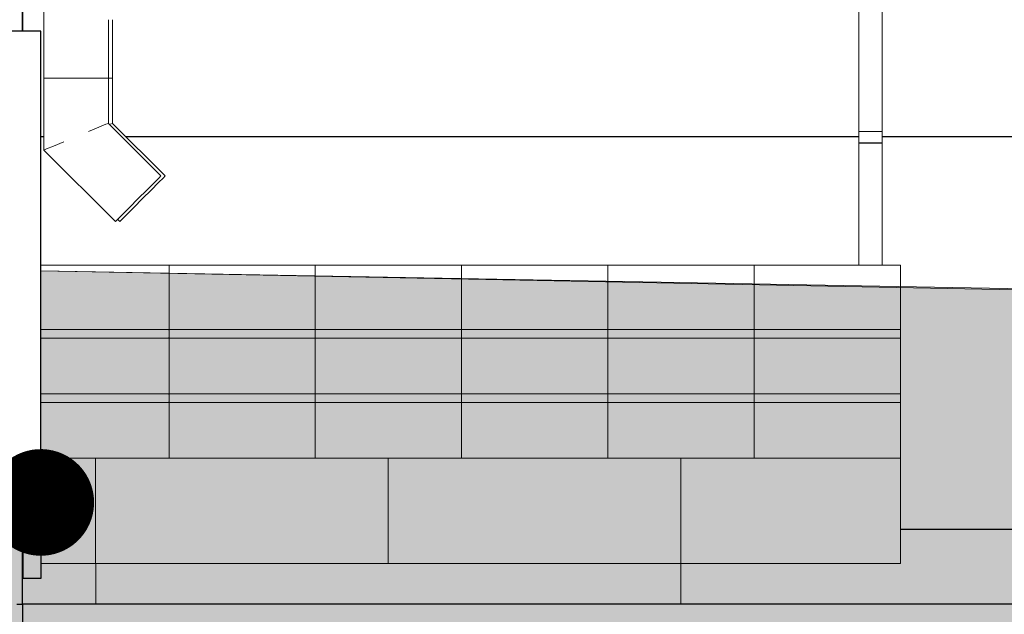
# Model space of a CAD drawing. Header units: millimetres. Extents: x -28034 to 133570, y -6180 to 17692.
# Tile 24 of 36: x 91810 to 93493, y -2847 to -1831. Entities that reach past the tile are written whole.
import ezdxf

# ---------------------------------------------------------------- set-up
doc = ezdxf.new("R2010")
doc.units = ezdxf.units.MM
doc.header["$MEASUREMENT"] = 0
for name, color, linetype, lineweight in [('1 Молдинги_Ном._пера__120', 7, 'Continuous', 5), ('1_Цоколь_Ном._пера__21', 7, 'Continuous', 30), ('2D - Общий_Ном._пера__120', 7, 'Continuous', 5), ('2D - Общий_Ном._пера__2', 8, 'Continuous', 15), ('Конструктив - Лестницы_Ном._пера__1', 7, 'Continuous', 15), ('Конструктив - Стены Несущие_Ном._пера__21', 7, 'Continuous', 30), ('Новый_1 ВОДОСТОК_Ном._пера__120', 7, 'Continuous', 5), ('Новый_Двери Archicad_Ном._пера__1', 7, 'Continuous', 15), ('Новый_Ограждение_Ном._пера__120', 7, 'Continuous', 5), ('Размер - Отметка Уровня_Ном._пера__1', 7, 'Continuous', 15)]:
    doc.layers.add(name, color=color, linetype=linetype, lineweight=lineweight)
for name, color, linetype in [('1_Цоколь', 7, 'Continuous'), ('Конструктив - Лестницы', 7, 'Continuous'), ('Конструктив - Перекрытия', 7, 'Continuous'), ('Конструктив - Стены Несущие', 7, 'Continuous'), ('Новый_1 ВОДОСТОК', 7, 'Continuous'), ('Новый_Двери Archicad', 7, 'Continuous'), ('Новый_Ограждение', 7, 'Continuous')]:
    doc.layers.add(name, color=color, linetype=linetype)
doc.layers.add('Конструктив - Лестницы_Ном._пера__91', color=7, linetype='Continuous', lineweight=13, true_color=0x5e5eff)
doc.layers.add('Конструктив - Перекрытия_Ном._пера__89', color=7, linetype='Continuous', lineweight=20, true_color=0x71cebe)
doc.dimstyles.new('СГЕНЕРИР_СТИЛЬ__3', dxfattribs={"dimtxt": 0.18, "dimasz": 364.8, "dimexe": 0.18, "dimexo": 0.0625, "dimgap": 0, "dimtad": 0, "dimtih": 1, "dimtoh": 1, "dimdec": 4, "dimzin": 0, "dimdsep": 46, "dimcen": 0.09, "dimadec": 0, "dimazin": 0, "dimtfac": 1, "dimtdec": 4, "dimtmove": 0, "dimatfit": 3, "dimldrblk": 'ARROWHEAD_11', "dimfxl": 1, "dimtolj": 1, "dimtzin": 0, "dimarcsym": 0})
pattern_1 = [(6e-15, (91814.9, -2482.61), (0, 129.769), []), (270, (91814.9, -2482.6), (-250, 0), [])]
pattern_2 = [(0, (91814.9, -2470.2), (0, 250), []), (90, (91814.9, -2470.2), (-250, 0), [])]
pattern_3 = [(360, (91814.9, -2481.71), (0, 188.789), []), (270, (91814.9, -2481.71), (-250, 0), [])]
pattern_4 = [(5e-15, (91814.9, -2372.61), (0, 129.769), []), (270, (91814.9, -2372.6), (-250, 0), [])]
pattern_5 = [(360, (91814.9, -2371.71), (0, 188.789), []), (270, (91814.9, -2371.71), (-250, 0), [])]
pattern_6 = [(0, (91814.9, -2360.2), (0, 250), []), (90, (91814.9, -2360.2), (-250, 0), [])]
pattern_7 = [(0, (104939.2, -2230.2), (0, 1000), []), (90, (104939.2, -2230.2), (-1000, 0), [])]

# ---------------------------------------------------------------- blocks, each defined once
blk = doc.blocks.new('Элемент Разреза_194_1', base_point=(104939.2, -2230.2))
at = {"layer": 'Конструктив - Стены Несущие_Ном._пера__21', "color": 7, "linetype": 'Continuous', "lineweight": 30}
blk.add_line((91814.9, -1850.2), (91814.9, 1619.8), dxfattribs=at)
blk = doc.blocks.new('Элемент Разреза_218_1', base_point=(104939.2, -2230.2))
at = {"layer": 'Конструктив - Стены Несущие_Ном._пера__21', "color": 7, "linetype": 'Continuous', "lineweight": 30}
for p, q in [((91804.9, -2830.2), (91814.9, -2830.2)), ((91814.9, -2830.2), (91814.9, -3317)), ((91804.9, -3317), (91814.9, -3317))]:
    blk.add_line(p, q, dxfattribs=at)
blk = doc.blocks.new('Элемент Разреза_220_1', base_point=(104939.2, -2230.2))
at = {"layer": 'Конструктив - Стены Несущие_Ном._пера__21', "color": 7, "linetype": 'Continuous', "lineweight": 30}
blk.add_line((95734.9, -2830.2), (91814.9, -2830.2), dxfattribs=at)
blk = doc.blocks.new('Элемент Разреза_254_1', base_point=(104939.2, -2230.2))
at = {"layer": 'Конструктив - Лестницы', "linetype": 'Continuous', "lineweight": 0, "true_color": 0xffffff}
h = blk.add_hatch(dxfattribs=at)
h.set_pattern_fill('СЕТКА_250X250_0001', style=0, pattern_type=2)
h.set_pattern_definition([(0, (91814.9, -2485.2), (0, 250), []), (90, (91814.9, -2485.2), (-250, 0), [])])
h.paths.add_polyline_path([(91845.9, -2485.2), (91845.9, -2580.2), (93314.9, -2580.2), (93314.9, -2485.2)])
h = blk.add_hatch(dxfattribs=at)
h.set_pattern_fill('СЕТКА_250X250_0001', style=0, pattern_type=2)
h.set_pattern_definition([(0, (91814.9, -2485.2), (0, 250), []), (90, (91814.9, -2485.2), (-250, 0), [])])
h.paths.add_polyline_path([(91845.9, -2485.2), (91845.9, -2501.5), (93007.6, -2501.5), (93007.6, -2580.2), (93314.9, -2580.2), (93314.9, -2485.2)])
at = {"layer": 'Конструктив - Лестницы_Ном._пера__1', "color": 7, "linetype": 'Continuous', "lineweight": 15}
for q in [(93314.9, -2485.2), (91845.9, -2580.2)]:
    blk.add_line((93314.9, -2580.2), q, dxfattribs=at)
blk = doc.blocks.new('Элемент Разреза_255_1', base_point=(104939.2, -2230.2))
at = {"layer": 'Конструктив - Лестницы', "linetype": 'Continuous', "lineweight": 0, "true_color": 0xffffff}
h = blk.add_hatch(dxfattribs=at)
h.set_pattern_fill('СЕТКА_250X250_0001', style=0, pattern_type=2)
h.set_pattern_definition([(2e-14, (91814.9, -2472.8), (0, 129.769), []), (90, (91814.9, -2472.8), (-250, 0), [])])
h.paths.add_polyline_path([(93314.9, -2470.2), (91845.9, -2470.2), (91845.9, -2470.8), (93314.9, -2470.8)])
h = blk.add_hatch(dxfattribs=at)
h.set_pattern_fill('СЕТКА_250X250_0001', style=0, pattern_type=2)
h.set_pattern_definition([(360, (91814.9, -2473.7), (0, 188.789), []), (90, (91814.9, -2473.7), (-250, 0), [])])
h.paths.add_polyline_path([(91845.9, -2471.7), (93314.9, -2471.7), (93314.9, -2470.8), (91845.9, -2470.8)])
h = blk.add_hatch(dxfattribs=at)
h.set_pattern_fill('СЕТКА_250X250_0001', style=0, pattern_type=2)
h.set_pattern_definition([(0, (91814.9, -2470.2), (0, 250), []), (90, (91814.9, -2470.2), (-250, 0), [])])
h.paths.add_polyline_path([(91845.9, -2471.7), (91845.9, -2472.6), (93314.9, -2472.6), (93314.9, -2471.7)])
h = blk.add_hatch(dxfattribs=at)
h.set_pattern_fill('СЕТКА_250X250_0001', style=0, pattern_type=2)
h.set_pattern_definition([(0, (91814.9, -2470.2), (0, 250), []), (90, (91814.9, -2470.2), (-250, 0), [])])
h.paths.add_polyline_path([(91845.9, -2472.6), (91845.9, -2473.8), (93314.9, -2473.8), (93314.9, -2472.6)])
h = blk.add_hatch(dxfattribs=at)
h.set_pattern_fill('СЕТКА_250X250_0001', style=0, pattern_type=2)
h.set_pattern_definition([(1e-13, (91814.9, -2472.8), (0, 129.769), []), (90, (91814.9, -2472.8), (-250, 0), [])])
h.paths.add_polyline_path([(93017.6, -2470.2), (93018.8, -2470.8), (93314.9, -2470.8), (93314.9, -2470.2)])
h = blk.add_hatch(dxfattribs=at)
h.set_pattern_fill('СЕТКА_250X250_0001', style=0, pattern_type=2)
h.set_pattern_definition([(2e-13, (91814.9, -2473.7), (0, 188.789), []), (90, (91814.9, -2473.7), (-250, 0), [])])
h.paths.add_polyline_path([(93018.8, -2470.8), (93019.9, -2471.7), (93314.9, -2471.7), (93314.9, -2470.8)])
h = blk.add_hatch(dxfattribs=at)
h.set_pattern_fill('СЕТКА_250X250_0001', style=0, pattern_type=2)
h.set_pattern_definition([(0, (91814.9, -2470.2), (0, 250), []), (90, (91814.9, -2470.2), (-250, 0), [])])
h.paths.add_polyline_path([(93019.9, -2471.7), (93020.8, -2472.6), (93314.9, -2472.6), (93314.9, -2471.7)])
h = blk.add_hatch(dxfattribs=at)
h.set_pattern_fill('СЕТКА_250X250_0001', style=0, pattern_type=2)
h.set_pattern_definition([(0, (91814.9, -2470.2), (0, 250), []), (90, (91814.9, -2470.2), (-250, 0), [])])
h.paths.add_polyline_path([(93020.8, -2472.6), (93021.6, -2473.8), (93314.9, -2473.8), (93314.9, -2472.6)])
h = blk.add_hatch(dxfattribs=at)
h.set_pattern_fill('СЕТКА_250X250_0001', style=0, pattern_type=2)
h.set_pattern_definition([(0, (91814.9, -2470.2), (0, 250), []), (90, (91814.9, -2470.2), (-250, 0), [])])
h.paths.add_polyline_path([(91845.9, -2475), (93314.9, -2475), (93314.9, -2473.8), (91845.9, -2473.8)])
h = blk.add_hatch(dxfattribs=at)
h.set_pattern_fill('СЕТКА_250X250_0001', style=0, pattern_type=2)
h.set_pattern_definition([(0, (91814.9, -2470.2), (0, 250), []), (90, (91814.9, -2470.2), (-250, 0), [])])
h.paths.add_polyline_path([(91845.9, -2476.3), (93314.9, -2476.3), (93314.9, -2475), (91845.9, -2475)])
h = blk.add_hatch(dxfattribs=at)
h.set_pattern_fill('СЕТКА_250X250_0001', style=0, pattern_type=2)
h.set_pattern_definition([(0, (91814.9, -2470.2), (0, 250), []), (90, (91814.9, -2470.2), (-250, 0), [])])
h.paths.add_polyline_path([(91845.9, -2476.3), (91845.9, -2477.7), (93314.9, -2477.7), (93314.9, -2476.3)])
h = blk.add_hatch(dxfattribs=at)
h.set_pattern_fill('СЕТКА_250X250_0001', style=0, pattern_type=2)
h.set_pattern_definition([(0, (91814.9, -2470.2), (0, 250), []), (90, (91814.9, -2470.2), (-250, 0), [])])
h.paths.add_polyline_path([(91845.9, -2477.7), (91845.9, -2479.1), (93314.9, -2479.1), (93314.9, -2477.7)])
h = blk.add_hatch(dxfattribs=at)
h.set_pattern_fill('СЕТКА_250X250_0001', style=0, pattern_type=2)
h.set_pattern_definition([(0, (91814.9, -2470.2), (0, 250), []), (90, (91814.9, -2470.2), (-250, 0), [])])
h.paths.add_polyline_path([(91845.9, -2479.1), (91845.9, -2480.4), (93314.9, -2480.4), (93314.9, -2479.1)])
h = blk.add_hatch(dxfattribs=at)
h.set_pattern_fill('СЕТКА_250X250_0001', style=0, pattern_type=2)
h.set_pattern_definition([(0, (91814.9, -2470.2), (0, 250), []), (90, (91814.9, -2470.2), (-250, 0), [])])
h.paths.add_polyline_path([(91845.9, -2481.6), (93314.9, -2481.6), (93314.9, -2480.4), (91845.9, -2480.4)])
h = blk.add_hatch(dxfattribs=at)
h.set_pattern_fill('СЕТКА_250X250_0001', style=0, pattern_type=2)
h.set_pattern_definition([(0, (91814.9, -2470.2), (0, 250), []), (90, (91814.9, -2470.2), (-250, 0), [])])
h.paths.add_polyline_path([(91845.9, -2481.6), (91845.9, -2482.8), (93314.9, -2482.8), (93314.9, -2481.6)])
h = blk.add_hatch(dxfattribs=at)
h.set_pattern_fill('СЕТКА_250X250_0001', style=0, pattern_type=2)
h.set_pattern_definition(pattern_2)
h.paths.add_polyline_path([(91845.9, -2483.8), (93314.9, -2483.8), (93314.9, -2482.8), (91845.9, -2482.8)])
h = blk.add_hatch(dxfattribs=at)
h.set_pattern_fill('СЕТКА_250X250_0001', style=0, pattern_type=2)
h.set_pattern_definition(pattern_2)
h.paths.add_polyline_path([(91845.9, -2483.8), (93314.9, -2483.8), (93314.9, -2482.8), (91845.9, -2482.8)])
h = blk.add_hatch(dxfattribs=at)
h.set_pattern_fill('СЕТКА_250X250_0001', style=0, pattern_type=2)
h.set_pattern_definition(pattern_3)
h.paths.add_polyline_path([(93314.9, -2483.8), (91845.9, -2483.8), (91845.9, -2484.6), (93314.9, -2484.6)])
h = blk.add_hatch(dxfattribs=at)
h.set_pattern_fill('СЕТКА_250X250_0001', style=0, pattern_type=2)
h.set_pattern_definition(pattern_3)
h.paths.add_polyline_path([(93314.9, -2483.8), (91845.9, -2483.8), (91845.9, -2484.6), (93314.9, -2484.6)])
h = blk.add_hatch(dxfattribs=at)
h.set_pattern_fill('СЕТКА_250X250_0001', style=0, pattern_type=2)
h.set_pattern_definition(pattern_1)
h.paths.add_polyline_path([(93314.9, -2484.6), (91845.9, -2484.6), (91845.9, -2485.2), (93314.9, -2485.2)])
h = blk.add_hatch(dxfattribs=at)
h.set_pattern_fill('СЕТКА_250X250_0001', style=0, pattern_type=2)
h.set_pattern_definition(pattern_1)
h.paths.add_polyline_path([(93314.9, -2484.6), (91845.9, -2484.6), (91845.9, -2485.2), (93314.9, -2485.2)])
h = blk.add_hatch(dxfattribs=at)
h.set_pattern_fill('СЕТКА_250X250_0001', style=0, pattern_type=2)
h.set_pattern_definition([(0, (91814.9, -2470.2), (0, 250), []), (90, (91814.9, -2470.2), (-250, 0), [])])
h.paths.add_polyline_path([(93021.6, -2481.6), (93020.8, -2482.8), (93314.9, -2482.8), (93314.9, -2481.6)])
h = blk.add_hatch(dxfattribs=at)
h.set_pattern_fill('СЕТКА_250X250_0001', style=0, pattern_type=2)
h.set_pattern_definition([(0, (91814.9, -2470.2), (0, 250), []), (90, (91814.9, -2470.2), (-250, 0), [])])
h.paths.add_polyline_path([(93021.6, -2473.8), (93022.1, -2475), (93314.9, -2475), (93314.9, -2473.8)])
h = blk.add_hatch(dxfattribs=at)
h.set_pattern_fill('СЕТКА_250X250_0001', style=0, pattern_type=2)
h.set_pattern_definition([(0, (91814.9, -2470.2), (0, 250), []), (90, (91814.9, -2470.2), (-250, 0), [])])
h.paths.add_polyline_path([(93022.1, -2480.4), (93021.6, -2481.6), (93314.9, -2481.6), (93314.9, -2480.4)])
h = blk.add_hatch(dxfattribs=at)
h.set_pattern_fill('СЕТКА_250X250_0001', style=0, pattern_type=2)
h.set_pattern_definition([(0, (91814.9, -2470.2), (0, 250), []), (90, (91814.9, -2470.2), (-250, 0), [])])
h.paths.add_polyline_path([(93022.1, -2475), (93022.5, -2476.3), (93314.9, -2476.3), (93314.9, -2475)])
h = blk.add_hatch(dxfattribs=at)
h.set_pattern_fill('СЕТКА_250X250_0001', style=0, pattern_type=2)
h.set_pattern_definition([(0, (91814.9, -2470.2), (0, 250), []), (90, (91814.9, -2470.2), (-250, 0), [])])
h.paths.add_polyline_path([(93022.5, -2479.1), (93022.1, -2480.4), (93314.9, -2480.4), (93314.9, -2479.1)])
h = blk.add_hatch(dxfattribs=at)
h.set_pattern_fill('СЕТКА_250X250_0001', style=0, pattern_type=2)
h.set_pattern_definition([(0, (91814.9, -2470.2), (0, 250), []), (90, (91814.9, -2470.2), (-250, 0), [])])
h.paths.add_polyline_path([(93022.5, -2476.3), (93022.6, -2477.7), (93314.9, -2477.7), (93314.9, -2476.3)])
h = blk.add_hatch(dxfattribs=at)
h.set_pattern_fill('СЕТКА_250X250_0001', style=0, pattern_type=2)
h.set_pattern_definition([(0, (91814.9, -2470.2), (0, 250), []), (90, (91814.9, -2470.2), (-250, 0), [])])
h.paths.add_polyline_path([(93022.6, -2477.7), (93022.5, -2479.1), (93314.9, -2479.1), (93314.9, -2477.7)])
at = {"layer": 'Конструктив - Лестницы_Ном._пера__1', "color": 7, "linetype": 'Continuous', "lineweight": 15}
for p, q in [((93314.9, -2470.2), (91845.9, -2470.2)), ((93314.9, -2470.8), (93314.9, -2470.2)), ((93314.9, -2471.7), (93314.9, -2470.8)), ((93314.9, -2472.6), (93314.9, -2471.7)), ((93314.9, -2473.8), (93314.9, -2472.6)), ((91845.9, -2485.2), (93314.9, -2485.2)), ((93314.9, -2475), (93314.9, -2473.8)), ((93314.9, -2476.3), (93314.9, -2475)), ((93314.9, -2477.7), (93314.9, -2476.3)), ((93314.9, -2479.1), (93314.9, -2477.7)), ((93314.9, -2480.4), (93314.9, -2479.1)), ((93314.9, -2481.6), (93314.9, -2480.4)), ((93314.9, -2482.8), (93314.9, -2481.6)), ((93314.9, -2483.8), (93314.9, -2482.8)), ((93314.9, -2484.6), (93314.9, -2483.8)), ((93314.9, -2485.2), (93314.9, -2484.6))]:
    blk.add_line(p, q, dxfattribs=at)
blk = doc.blocks.new('Элемент Разреза_256_1', base_point=(104939.2, -2230.2))
at = {"layer": 'Конструктив - Лестницы', "linetype": 'Continuous', "lineweight": 0, "true_color": 0xffffff}
h = blk.add_hatch(dxfattribs=at)
h.set_pattern_fill('СЕТКА_250X250_0001', style=0, pattern_type=2)
h.set_pattern_definition([(0, (91814.9, -2375.2), (0, 250), []), (90, (91814.9, -2375.2), (-250, 0), [])])
h.paths.add_polyline_path([(91845.9, -2375.2), (91845.9, -2470.2), (93314.9, -2470.2), (93314.9, -2375.2)])
h = blk.add_hatch(dxfattribs=at)
h.set_pattern_fill('СЕТКА_250X250_0001', style=0, pattern_type=2)
h.set_pattern_definition([(0, (91814.9, -2375.2), (0, 250), []), (90, (91814.9, -2375.2), (-250, 0), [])])
h.paths.add_polyline_path([(91845.9, -2375.2), (91845.9, -2391.5), (92503.7, -2391.5), (92503.7, -2437.7), (92707.6, -2437.7), (92707.6, -2470.2), (93314.9, -2470.2), (93314.9, -2375.2)])
at = {"layer": 'Конструктив - Лестницы_Ном._пера__1', "color": 7, "linetype": 'Continuous', "lineweight": 15}
blk.add_line((93314.9, -2470.2), (93314.9, -2375.2), dxfattribs=at)
blk = doc.blocks.new('Элемент Разреза_257_1', base_point=(104939.2, -2230.2))
at = {"layer": 'Конструктив - Лестницы_Ном._пера__91', "linetype": 'Continuous', "lineweight": 13, "true_color": 0x5e5eff}
h = blk.add_hatch(dxfattribs=at)
h.set_pattern_fill('СЕТКА_50X100_0001', color=171, style=0, pattern_type=2)
h.set_pattern_definition([(0, (104939.2, -2230.2), (0, 1000), []), (90, (104939.2, -2230.2), (-500, 0), [])])
h.paths.add_polyline_path([(91845.9, -2760.2), (93314.9, -2760.2), (93314.9, -2580.2), (91845.9, -2580.2)])
h = blk.add_hatch(dxfattribs=at)
h.set_pattern_fill('СЕТКА_50X100_0001', color=171, style=0, pattern_type=2)
h.set_pattern_definition([(0, (104939.2, -2230.2), (0, 1000), []), (90, (104939.2, -2230.2), (-500, 0), [])])
h.paths.add_polyline_path([(93314.9, -2580.2), (91845.9, -2580.2), (91845.9, -2608.5), (92987.6, -2608.5), (92987.6, -2760.2), (93314.9, -2760.2)])
h = blk.add_hatch(dxfattribs=at)
h.set_pattern_fill('СЕТКА_50X100_0001', color=171, style=0, pattern_type=2)
h.set_pattern_definition([(0, (104939.2, -2230.2), (0, 1000), []), (90, (104939.2, -2230.2), (-500, 0), [])])
h.paths.add_polyline_path([(91814.9, -2760.2), (91815.9, -2760.2), (91815.9, -2667.7), (91814.9, -2667.7)])
h = blk.add_hatch(dxfattribs=at)
h.set_pattern_fill('СЕТКА_50X100_0001', color=171, style=0, pattern_type=2)
h.set_pattern_definition([(0, (104939.2, -2230.2), (0, 1000), []), (90, (104939.2, -2230.2), (-500, 0), [])])
h.paths.add_polyline_path([(91814.9, -2760.2), (91815.9, -2760.2), (91815.9, -2667.7), (91814.9, -2667.7)])
at = {"layer": 'Конструктив - Лестницы_Ном._пера__1', "color": 7, "linetype": 'Continuous', "lineweight": 15}
for p, q in [((93314.9, -2580.2), (93314.9, -2760.2)), ((91814.9, -2760.2), (91815.9, -2760.2)), ((91845.9, -2760.2), (93314.9, -2760.2))]:
    blk.add_line(p, q, dxfattribs=at)
blk = doc.blocks.new('Элемент Разреза_261_1', base_point=(104939.2, -2230.2))
at = {"layer": 'Новый_Двери Archicad_Ном._пера__1', "color": 7, "linetype": 'Continuous', "lineweight": 15}
blk.add_line((91815, -1850.2), (91815, -1308.2), dxfattribs=at)
blk = doc.blocks.new('Элемент Разреза_285_1', base_point=(104939.2, -2230.2))
at = {"layer": 'Конструктив - Лестницы', "linetype": 'Continuous', "lineweight": 0, "true_color": 0xffffff}
h = blk.add_hatch(dxfattribs=at)
h.set_pattern_fill('СЕТКА_250X250_0001', style=0, pattern_type=2)
h.set_pattern_definition([(5e-15, (91814.9, -2362.8), (0, 129.769), []), (90, (91814.9, -2362.8), (-250, 0), [])])
h.paths.add_polyline_path([(93314.9, -2360.2), (91845.9, -2360.2), (91845.9, -2360.8), (93314.9, -2360.8)])
h = blk.add_hatch(dxfattribs=at)
h.set_pattern_fill('СЕТКА_250X250_0001', style=0, pattern_type=2)
h.set_pattern_definition([(2e-14, (91814.9, -2363.7), (0, 188.789), []), (90, (91814.9, -2363.7), (-250, 0), [])])
h.paths.add_polyline_path([(91845.9, -2360.8), (91845.9, -2361.7), (93314.9, -2361.7), (93314.9, -2360.8)])
h = blk.add_hatch(dxfattribs=at)
h.set_pattern_fill('СЕТКА_250X250_0001', style=0, pattern_type=2)
h.set_pattern_definition([(0, (91814.9, -2360.2), (0, 250), []), (90, (91814.9, -2360.2), (-250, 0), [])])
h.paths.add_polyline_path([(91845.9, -2361.7), (91845.9, -2362.6), (93314.9, -2362.6), (93314.9, -2361.7)])
h = blk.add_hatch(dxfattribs=at)
h.set_pattern_fill('СЕТКА_250X250_0001', style=0, pattern_type=2)
h.set_pattern_definition([(0, (91814.9, -2360.2), (0, 250), []), (90, (91814.9, -2360.2), (-250, 0), [])])
h.paths.add_polyline_path([(91845.9, -2362.6), (91845.9, -2363.8), (93314.9, -2363.8), (93314.9, -2362.6)])
h = blk.add_hatch(dxfattribs=at)
h.set_pattern_fill('СЕТКА_250X250_0001', style=0, pattern_type=2)
h.set_pattern_definition([(0, (91814.9, -2360.2), (0, 250), []), (90, (91814.9, -2360.2), (-250, 0), [])])
h.paths.add_polyline_path([(91845.9, -2363.8), (91845.9, -2365), (93314.9, -2365), (93314.9, -2363.8)])
h = blk.add_hatch(dxfattribs=at)
h.set_pattern_fill('СЕТКА_250X250_0001', style=0, pattern_type=2)
h.set_pattern_definition([(0, (91814.9, -2360.2), (0, 250), []), (90, (91814.9, -2360.2), (-250, 0), [])])
h.paths.add_polyline_path([(91845.9, -2365), (91845.9, -2366.3), (93314.9, -2366.3), (93314.9, -2365)])
h = blk.add_hatch(dxfattribs=at)
h.set_pattern_fill('СЕТКА_250X250_0001', style=0, pattern_type=2)
h.set_pattern_definition([(0, (91814.9, -2360.2), (0, 250), []), (90, (91814.9, -2360.2), (-250, 0), [])])
h.paths.add_polyline_path([(91845.9, -2366.3), (91845.9, -2367.7), (93314.9, -2367.7), (93314.9, -2366.3)])
h = blk.add_hatch(dxfattribs=at)
h.set_pattern_fill('СЕТКА_250X250_0001', style=0, pattern_type=2)
h.set_pattern_definition([(0, (91814.9, -2360.2), (0, 250), []), (90, (91814.9, -2360.2), (-250, 0), [])])
h.paths.add_polyline_path([(91845.9, -2369.1), (93314.9, -2369.1), (93314.9, -2367.7), (91845.9, -2367.7)])
h = blk.add_hatch(dxfattribs=at)
h.set_pattern_fill('СЕТКА_250X250_0001', style=0, pattern_type=2)
h.set_pattern_definition([(0, (91814.9, -2360.2), (0, 250), []), (90, (91814.9, -2360.2), (-250, 0), [])])
h.paths.add_polyline_path([(91845.9, -2369.1), (91845.9, -2370.4), (93314.9, -2370.4), (93314.9, -2369.1)])
h = blk.add_hatch(dxfattribs=at)
h.set_pattern_fill('СЕТКА_250X250_0001', style=0, pattern_type=2)
h.set_pattern_definition([(0, (91814.9, -2360.2), (0, 250), []), (90, (91814.9, -2360.2), (-250, 0), [])])
h.paths.add_polyline_path([(91845.9, -2370.4), (91845.9, -2371.6), (93314.9, -2371.6), (93314.9, -2370.4)])
h = blk.add_hatch(dxfattribs=at)
h.set_pattern_fill('СЕТКА_250X250_0001', style=0, pattern_type=2)
h.set_pattern_definition([(0, (91814.9, -2360.2), (0, 250), []), (90, (91814.9, -2360.2), (-250, 0), [])])
h.paths.add_polyline_path([(93314.9, -2371.6), (91845.9, -2371.6), (91845.9, -2372.8), (93314.9, -2372.8)])
h = blk.add_hatch(dxfattribs=at)
h.set_pattern_fill('СЕТКА_250X250_0001', style=0, pattern_type=2)
h.set_pattern_definition([(5e-15, (91814.9, -2362.8), (0, 129.769), []), (90, (91814.9, -2362.8), (-250, 0), [])])
h.paths.add_polyline_path([(92513.7, -2360.2), (92514.9, -2360.8), (93314.9, -2360.8), (93314.9, -2360.2)])
h = blk.add_hatch(dxfattribs=at)
h.set_pattern_fill('СЕТКА_250X250_0001', style=0, pattern_type=2)
h.set_pattern_definition([(360, (91814.9, -2363.7), (0, 188.789), []), (90, (91814.9, -2363.7), (-250, 0), [])])
h.paths.add_polyline_path([(92514.9, -2360.8), (92516, -2361.7), (93314.9, -2361.7), (93314.9, -2360.8)])
h = blk.add_hatch(dxfattribs=at)
h.set_pattern_fill('СЕТКА_250X250_0001', style=0, pattern_type=2)
h.set_pattern_definition([(0, (91814.9, -2360.2), (0, 250), []), (90, (91814.9, -2360.2), (-250, 0), [])])
h.paths.add_polyline_path([(92516, -2361.7), (92516.9, -2362.6), (93314.9, -2362.6), (93314.9, -2361.7)])
h = blk.add_hatch(dxfattribs=at)
h.set_pattern_fill('СЕТКА_250X250_0001', style=0, pattern_type=2)
h.set_pattern_definition([(0, (91814.9, -2360.2), (0, 250), []), (90, (91814.9, -2360.2), (-250, 0), [])])
h.paths.add_polyline_path([(92516.9, -2362.6), (92517.7, -2363.8), (93314.9, -2363.8), (93314.9, -2362.6)])
h = blk.add_hatch(dxfattribs=at)
h.set_pattern_fill('СЕТКА_250X250_0001', style=0, pattern_type=2)
h.set_pattern_definition([(0, (91814.9, -2360.2), (0, 250), []), (90, (91814.9, -2360.2), (-250, 0), [])])
h.paths.add_polyline_path([(93314.9, -2371.6), (92517.7, -2371.6), (92516.9, -2372.8), (93314.9, -2372.8)])
h = blk.add_hatch(dxfattribs=at)
h.set_pattern_fill('СЕТКА_250X250_0001', style=0, pattern_type=2)
h.set_pattern_definition([(0, (91814.9, -2360.2), (0, 250), []), (90, (91814.9, -2360.2), (-250, 0), [])])
h.paths.add_polyline_path([(92517.7, -2363.8), (92518.2, -2365), (93314.9, -2365), (93314.9, -2363.8)])
h = blk.add_hatch(dxfattribs=at)
h.set_pattern_fill('СЕТКА_250X250_0001', style=0, pattern_type=2)
h.set_pattern_definition([(0, (91814.9, -2360.2), (0, 250), []), (90, (91814.9, -2360.2), (-250, 0), [])])
h.paths.add_polyline_path([(92518.2, -2370.4), (92517.7, -2371.6), (93314.9, -2371.6), (93314.9, -2370.4)])
h = blk.add_hatch(dxfattribs=at)
h.set_pattern_fill('СЕТКА_250X250_0001', style=0, pattern_type=2)
h.set_pattern_definition([(0, (91814.9, -2360.2), (0, 250), []), (90, (91814.9, -2360.2), (-250, 0), [])])
h.paths.add_polyline_path([(92518.2, -2365), (92518.6, -2366.3), (93314.9, -2366.3), (93314.9, -2365)])
h = blk.add_hatch(dxfattribs=at)
h.set_pattern_fill('СЕТКА_250X250_0001', style=0, pattern_type=2)
h.set_pattern_definition([(0, (91814.9, -2360.2), (0, 250), []), (90, (91814.9, -2360.2), (-250, 0), [])])
h.paths.add_polyline_path([(92518.6, -2369.1), (92518.2, -2370.4), (93314.9, -2370.4), (93314.9, -2369.1)])
h = blk.add_hatch(dxfattribs=at)
h.set_pattern_fill('СЕТКА_250X250_0001', style=0, pattern_type=2)
h.set_pattern_definition([(0, (91814.9, -2360.2), (0, 250), []), (90, (91814.9, -2360.2), (-250, 0), [])])
h.paths.add_polyline_path([(92518.6, -2366.3), (92518.7, -2367.7), (93314.9, -2367.7), (93314.9, -2366.3)])
h = blk.add_hatch(dxfattribs=at)
h.set_pattern_fill('СЕТКА_250X250_0001', style=0, pattern_type=2)
h.set_pattern_definition([(0, (91814.9, -2360.2), (0, 250), []), (90, (91814.9, -2360.2), (-250, 0), [])])
h.paths.add_polyline_path([(92518.7, -2367.7), (92518.6, -2369.1), (93314.9, -2369.1), (93314.9, -2367.7)])
h = blk.add_hatch(dxfattribs=at)
h.set_pattern_fill('СЕТКА_250X250_0001', style=0, pattern_type=2)
h.set_pattern_definition(pattern_6)
h.paths.add_polyline_path([(91845.9, -2372.8), (91845.9, -2373.8), (93314.9, -2373.8), (93314.9, -2372.8)])
h = blk.add_hatch(dxfattribs=at)
h.set_pattern_fill('СЕТКА_250X250_0001', style=0, pattern_type=2)
h.set_pattern_definition(pattern_6)
h.paths.add_polyline_path([(91845.9, -2372.8), (91845.9, -2373.8), (93314.9, -2373.8), (93314.9, -2372.8)])
h = blk.add_hatch(dxfattribs=at)
h.set_pattern_fill('СЕТКА_250X250_0001', style=0, pattern_type=2)
h.set_pattern_definition(pattern_5)
h.paths.add_polyline_path([(91845.9, -2373.8), (91845.9, -2374.6), (93314.9, -2374.6), (93314.9, -2373.8)])
h = blk.add_hatch(dxfattribs=at)
h.set_pattern_fill('СЕТКА_250X250_0001', style=0, pattern_type=2)
h.set_pattern_definition(pattern_5)
h.paths.add_polyline_path([(91845.9, -2373.8), (91845.9, -2374.6), (93314.9, -2374.6), (93314.9, -2373.8)])
h = blk.add_hatch(dxfattribs=at)
h.set_pattern_fill('СЕТКА_250X250_0001', style=0, pattern_type=2)
h.set_pattern_definition(pattern_4)
h.paths.add_polyline_path([(91845.9, -2374.6), (91845.9, -2375.2), (93314.9, -2375.2), (93314.9, -2374.6)])
h = blk.add_hatch(dxfattribs=at)
h.set_pattern_fill('СЕТКА_250X250_0001', style=0, pattern_type=2)
h.set_pattern_definition(pattern_4)
h.paths.add_polyline_path([(91845.9, -2374.6), (91845.9, -2375.2), (93314.9, -2375.2), (93314.9, -2374.6)])
at = {"layer": 'Конструктив - Лестницы_Ном._пера__1', "color": 7, "linetype": 'Continuous', "lineweight": 15}
for p, q in [((93314.9, -2360.2), (91845.9, -2360.2)), ((93314.9, -2360.8), (93314.9, -2360.2)), ((93314.9, -2361.7), (93314.9, -2360.8)), ((93314.9, -2362.6), (93314.9, -2361.7)), ((93314.9, -2363.8), (93314.9, -2362.6)), ((93314.9, -2365), (93314.9, -2363.8)), ((93314.9, -2366.3), (93314.9, -2365)), ((93314.9, -2367.7), (93314.9, -2366.3)), ((93314.9, -2369.1), (93314.9, -2367.7)), ((93314.9, -2370.4), (93314.9, -2369.1)), ((93314.9, -2371.6), (93314.9, -2370.4)), ((93314.9, -2372.8), (93314.9, -2371.6)), ((91845.9, -2375.2), (93314.9, -2375.2)), ((93314.9, -2373.8), (93314.9, -2372.8)), ((93314.9, -2374.6), (93314.9, -2373.8)), ((93314.9, -2375.2), (93314.9, -2374.6))]:
    blk.add_line(p, q, dxfattribs=at)
blk = doc.blocks.new('Элемент Разреза_286_1', base_point=(104939.2, -2230.2))
at = {"layer": 'Конструктив - Лестницы', "linetype": 'Continuous', "lineweight": 0, "true_color": 0xffffff}
h = blk.add_hatch(dxfattribs=at)
h.set_pattern_fill('СЕТКА_250X250_0001', style=0, pattern_type=2)
h.set_pattern_definition([(0, (91814.9, -2250.2), (0, 250), []), (90, (91814.9, -2250.2), (-250, 0), [])])
h.paths.add_polyline_path([(91845.9, -2360.2), (93314.9, -2360.2), (93314.9, -2250.2), (91845.9, -2250.2)])
h = blk.add_hatch(dxfattribs=at)
h.set_pattern_fill('СЕТКА_250X250_0001', style=0, pattern_type=2)
h.set_pattern_definition([(0, (91814.9, -2250.2), (0, 250), []), (90, (91814.9, -2250.2), (-250, 0), [])])
h.paths.add_polyline_path([(92024.1, -2250.2), (91946.3, -2360.2), (93314.9, -2360.2), (93314.9, -2250.2)])
at = {"layer": 'Конструктив - Лестницы_Ном._пера__1', "color": 7, "linetype": 'Continuous', "lineweight": 15}
for p, q in [((93314.9, -2250.2), (91845.9, -2250.2)), ((93314.9, -2360.2), (93314.9, -2250.2))]:
    blk.add_line(p, q, dxfattribs=at)
blk = doc.blocks.new('Элемент Разреза_289_1', base_point=(104939.2, -2230.2))
at = {"layer": '1_Цоколь_Ном._пера__21', "color": 7, "linetype": 'Continuous', "lineweight": 30}
for p, q in [((91845.9, -2030.2), (91851.4, -2030.2)), ((91991.1, -2030.2), (93244, -2030.2)), ((93284, -2030.2), (95704.9, -2030.2)), ((93314.9, -2701.6), (95704.9, -2701.6))]:
    blk.add_line(p, q, dxfattribs=at)
blk = doc.blocks.new('Элемент Разреза_290_1', base_point=(104939.2, -2230.2))
at = {"layer": '1_Цоколь_Ном._пера__21', "color": 7, "linetype": 'Continuous', "lineweight": 30}
for p, q in [((91845.9, -1850.2), (80519.9, -1850.2)), ((91845.9, -2649.9), (91845.9, -1850.2)), ((91815.9, -2667.7), (91815.9, -2649.9)), ((91815.9, -2649.9), (91845.9, -2649.9)), ((91815.9, -2667.7), (75911.2, -2667.7))]:
    blk.add_line(p, q, dxfattribs=at)
blk = doc.blocks.new('Элемент Разреза_349_1', base_point=(104939.2, -2230.2))
at = {"layer": 'Новый_1 ВОДОСТОК_Ном._пера__120', "color": 7, "linetype": 'Continuous', "lineweight": 5}
for p, q in [((91851.4, 7785), (91851.4, -1930.6)), ((91961.4, -1830.6), (91961.4, -1930.6)), ((91855.6, -1930.6), (91851.4, -1930.6)), ((91851.4, -1930.6), (91851.4, -2053.4)), ((91867.5, -1930.6), (91855.6, -1930.6)), ((91885.3, -1930.6), (91867.5, -1930.6)), ((91906.4, -1930.6), (91885.3, -1930.6)), ((91927.4, -1930.6), (91906.4, -1930.6)), ((91945.3, -1930.6), (91927.4, -1930.6)), ((91957.2, -1930.6), (91945.3, -1930.6)), ((91961.4, -1930.6), (91957.2, -1930.6)), ((91961.4, -1930.6), (91961.4, -2007.8)), ((91945.3, -2014.5), (91927.4, -2021.9)), ((91957.2, -2009.5), (91945.3, -2014.5)), ((91961.4, -2007.8), (91957.2, -2009.5)), ((91961.4, -2007.8), (92051.3, -2097.7)), ((91855.6, -2051.6), (91851.4, -2053.4)), ((91867.5, -2046.7), (91855.6, -2051.6)), ((91885.3, -2039.3), (91867.5, -2046.7)), ((91851.4, -2053.4), (91973.6, -2175.5)), ((92048.4, -2100.7), (92040, -2109.1)), ((92051.3, -2097.7), (92048.4, -2100.7)), ((92040, -2109.1), (92027.3, -2121.8)), ((92012.5, -2136.6), (91997.6, -2151.5)), ((92027.3, -2121.8), (92012.5, -2136.6)), ((91997.6, -2151.5), (91985, -2164.1)), ((91985, -2164.1), (91976.5, -2172.6)), ((91976.5, -2172.6), (91973.6, -2175.5))]:
    blk.add_line(p, q, dxfattribs=at)
blk = doc.blocks.new('Элемент Разреза_350_1', base_point=(104939.2, -2230.2))
at = {"layer": 'Новый_1 ВОДОСТОК_Ном._пера__120', "color": 7, "linetype": 'Continuous', "lineweight": 5}
for p, q in [((91968.7, -1830.6), (91968.7, -1930.6)), ((91964.5, -1930.6), (91961.4, -1930.6)), ((91968.7, -1930.6), (91964.5, -1930.6)), ((91968.7, -1930.6), (91968.7, -2007.8)), ((91964.5, -2009.5), (91963.5, -2009.9)), ((91968.7, -2007.8), (91964.5, -2009.5)), ((91968.7, -2007.8), (92058.7, -2097.7)), ((92055.7, -2100.7), (92047.3, -2109.1)), ((92058.7, -2097.7), (92055.7, -2100.7)), ((92047.3, -2109.1), (92034.7, -2121.8)), ((92019.8, -2136.6), (92004.9, -2151.5)), ((92034.7, -2121.8), (92019.8, -2136.6)), ((92004.9, -2151.5), (91992.3, -2164.1)), ((91992.3, -2164.1), (91983.9, -2172.6)), ((91977.2, -2171.9), (91980.9, -2175.5)), ((91983.9, -2172.6), (91980.9, -2175.5))]:
    blk.add_line(p, q, dxfattribs=at)
blk = doc.blocks.new('Элемент Разреза_509_1', base_point=(104939.2, -2230.2))
at = {"layer": 'Конструктив - Перекрытия_Ном._пера__89', "linetype": 'Continuous', "lineweight": 20, "true_color": 0x71cebe}
h = blk.add_hatch(dxfattribs=at)
h.set_pattern_fill('СЕТКА_100X100_0001', color=123, style=0, pattern_type=2)
h.set_pattern_definition(pattern_7)
h.paths.add_polyline_path([(91814.9, -2830.2), (95734.9, -2830.2), (95734.9, -2701.6), (93314.9, -2701.6), (93314.9, -2760.2), (91845.9, -2760.2), (91845.9, -2786), (91815.9, -2786), (91815.9, -2760.2), (91814.9, -2760.2)])
h = blk.add_hatch(dxfattribs=at)
h.set_pattern_fill('СЕТКА_100X100_0001', color=123, style=0, pattern_type=2)
h.set_pattern_definition(pattern_7)
h.paths.add_polyline_path([(91814.9, -2830.2), (95734.9, -2830.2), (95734.9, -2701.6), (93314.9, -2701.6), (93314.9, -2760.2), (91845.9, -2760.2), (91845.9, -2786), (91815.9, -2786), (91815.9, -2760.2), (91814.9, -2760.2)])
blk = doc.blocks.new('Элемент Разреза_510_1', base_point=(104939.2, -2230.2))
at = {"layer": 'Конструктив - Стены Несущие_Ном._пера__21', "color": 7, "linetype": 'Continuous', "lineweight": 30}
blk.add_line((91814.9, -2830.2), (91814.9, -2667.7), dxfattribs=at)
blk = doc.blocks.new('Элемент Разреза_511_1', base_point=(104939.2, -2230.2))
at = {"layer": 'Новый_Ограждение_Ном._пера__120', "color": 7, "linetype": 'Continuous', "lineweight": 5}
for p, q in [((93244, -2021.5), (93244, -1391.5)), ((93284, -2021.5), (93284, -1391.5)), ((93244, -2250.2), (93244, -2041.5)), ((93284, -2250.2), (93284, -2041.5))]:
    blk.add_line(p, q, dxfattribs=at)
blk = doc.blocks.new('Элемент Разреза_512_1', base_point=(104939.2, -2230.2))
at = {"layer": 'Новый_Ограждение_Ном._пера__120', "color": 7, "linetype": 'Continuous', "lineweight": 5}
for p, q in [((93244, -2021.5), (93244, -2041.5)), ((93284, -2021.5), (93244, -2021.5)), ((93244.1, -2021.5), (93284, -2021.5)), ((93244.1, -2041.4), (93244.1, -2021.5)), ((93284, -2041.5), (93284, -2021.5)), ((93284, -2021.5), (93284, -2041.4)), ((93244, -2041.5), (93284, -2041.5)), ((93284, -2041.4), (93244.1, -2041.4))]:
    blk.add_line(p, q, dxfattribs=at)
blk = doc.blocks.new('Элемент Разреза_548_1', base_point=(104939.2, -2230.2))
at = {"layer": '1_Цоколь_Ном._пера__21', "color": 7, "linetype": 'Continuous', "lineweight": 30}
for p, q in [((91845.9, -2649.9), (91845.9, -2786)), ((91815.9, -2786), (91815.9, -2667.7)), ((91845.9, -2786), (91815.9, -2786))]:
    blk.add_line(p, q, dxfattribs=at)
blk = doc.blocks.new('ARROWHEAD_11')
at = {"color": 0, "linetype": 'Continuous', "lineweight": 0}
blk.add_line((0, 0), (-1, 0), dxfattribs=at)
at = {"color": 0, "linetype": 'Continuous', "lineweight": 0, "const_width": 0.25, "flags": 128}
blk.add_lwpolyline([(-0.125, 0, 1), (0.125, 0, 1)], format="xyb", close=True, dxfattribs=at)

msp = doc.modelspace()

# ---------------------------------------------------------------- hatches: boundary and pattern name
at = {"layer": '2D - Общий_Ном._пера__2', "linetype": 'Continuous', "lineweight": 15}
h = msp.add_hatch(dxfattribs=at)
h.set_pattern_fill('ГРУНТ_02_0001', color=8, style=0, pattern_type=2)
h.set_pattern_definition([(45, (104939.2, -2230.2), (-275.7716, 275.7716), []), (45, (104847.3, -2138.3), (-551.543, 551.543), []), (45, (104755.34, -2046.36), (-551.543, 551.543), []), (135, (104663.42, -1954.43), (91.92388, 91.92388), [390, -390])])
h.paths.add_polyline_path([(91845.9, -2656), (68083.9, -2619.9), (65401.7, -2619.9), (65401.7, -3296.8), (133146.8, -3526.1), (133155.2, -2630.2), (130764.9, -2630.2), (130764.9, -2730.2), (108767.9, -2530.2), (105532.4, -2540.2), (95704.9, -2330.2), (91845.9, -2260.2)])

# ---------------------------------------------------------------- linework, layer by layer
at = {"layer": '1 Молдинги_Ном._пера__120', "color": 7, "linetype": 'Continuous', "lineweight": 5}
msp.add_line((91845.9, -2236), (91845.9, -2656), dxfattribs=at)
for points in [[(95734.9, -2236), (95734.9, -2336), (91845.9, -2260.2)], [(133155.2, -2630.2), (130764.9, -2630.2), (130764.9, -2730.2), (108767.9, -2530.2), (105501.9, -2530.2), (95704.9, -2330.2), (91845.9, -2260.2), (91845.9, -2656), (68083.9, -2619.9), (65401.7, -2619.9)]]:
    msp.add_lwpolyline(points, dxfattribs=at)
at = {"layer": '2D - Общий_Ном._пера__120', "color": 7, "linetype": 'Continuous', "lineweight": 5, "flags": 128}
msp.add_lwpolyline([(91845.9, -2656), (68083.9, -2619.9), (65401.7, -2619.9), (65401.7, -3296.8), (133146.8, -3526.1), (133155.2, -2630.2), (130764.9, -2630.2), (130764.9, -2730.2), (108767.9, -2530.2), (105532.4, -2540.2), (95704.9, -2330.2), (91845.9, -2260.2)], close=True, dxfattribs=at)

# ---------------------------------------------------------------- block references
at = {"layer": '1_Цоколь', "lineweight": 0}
for name in ['Элемент Разреза_290_1', 'Элемент Разреза_289_1', 'Элемент Разреза_548_1']:
    msp.add_blockref(name, (104939.2, -2230.2), dxfattribs=at)
at = {"layer": 'Конструктив - Лестницы', "lineweight": 0}
for name in ['Элемент Разреза_286_1', 'Элемент Разреза_285_1', 'Элемент Разреза_256_1', 'Элемент Разреза_255_1', 'Элемент Разреза_254_1', 'Элемент Разреза_257_1']:
    msp.add_blockref(name, (104939.2, -2230.2), dxfattribs=at)
at = {"layer": 'Конструктив - Перекрытия', "lineweight": 0}
msp.add_blockref('Элемент Разреза_509_1', (104939.2, -2230.2), dxfattribs=at)
at = {"layer": 'Конструктив - Стены Несущие', "lineweight": 0}
for name in ['Элемент Разреза_194_1', 'Элемент Разреза_510_1', 'Элемент Разреза_218_1', 'Элемент Разреза_220_1']:
    msp.add_blockref(name, (104939.2, -2230.2), dxfattribs=at)
at = {"layer": 'Новый_1 ВОДОСТОК', "lineweight": 0}
for name in ['Элемент Разреза_349_1', 'Элемент Разреза_350_1']:
    msp.add_blockref(name, (104939.2, -2230.2), dxfattribs=at)
at = {"layer": 'Новый_Двери Archicad', "lineweight": 0}
msp.add_blockref('Элемент Разреза_261_1', (104939.2, -2230.2), dxfattribs=at)
at = {"layer": 'Новый_Ограждение', "lineweight": 0}
for name in ['Элемент Разреза_511_1', 'Элемент Разреза_512_1']:
    msp.add_blockref(name, (104939.2, -2230.2), dxfattribs=at)

# ---------------------------------------------------------------- leaders
at = {"layer": 'Размер - Отметка Уровня_Ном._пера__1', "color": 7, "linetype": 'Continuous', "lineweight": 15, "annotation_type": 0, "has_hookline": 1, "hookline_direction": 1, "text_width": 770}
msp.add_leader([(91845.9, -2656), (91054.7, -3756.4), (90899, -3786.1)], dimstyle='СГЕНЕРИР_СТИЛЬ__3', dxfattribs=at)

doc.saveas('drawing.dxf')
